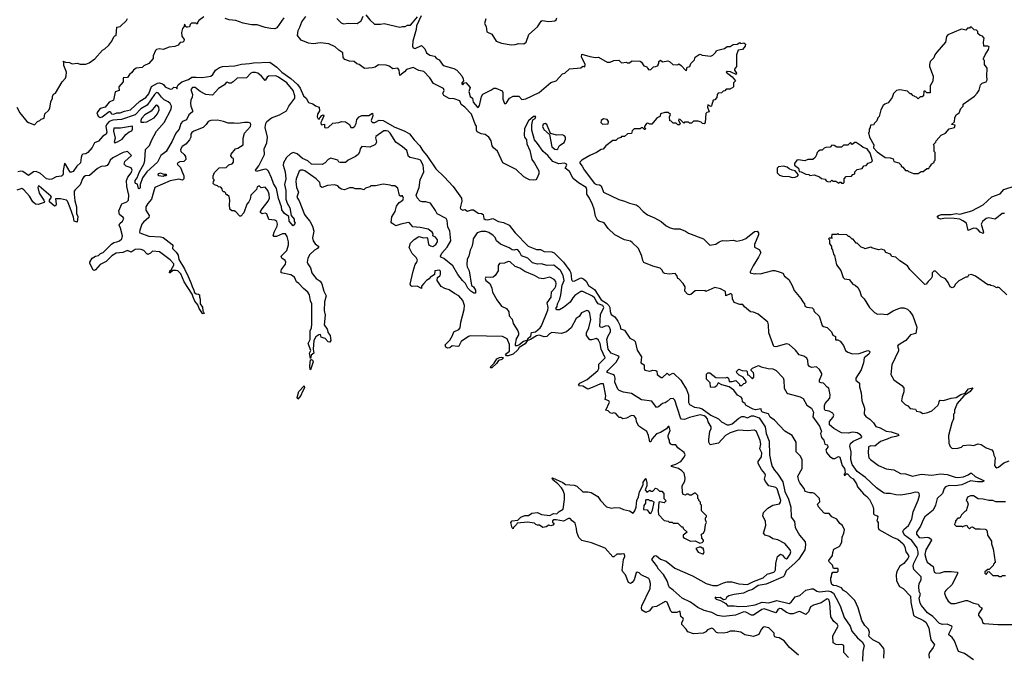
# Model space of a CAD drawing. Extents: x 2472589 to 2662339, y 701009 to 849030.
# Tile 213 of 256: x 2498733 to 2508893, y 797015 to 803577. Entities that reach past the tile are written whole.
import ezdxf

# ---------------------------------------------------------------- set-up
doc = ezdxf.new("R2010")
doc.units = 0

msp = doc.modelspace()

# ---------------------------------------------------------------- linework, layer by layer
at = {"layer": '0CON05XD'}
for points in [[(2498703, 802675), (2498735, 802616), (2498806, 802526), (2498825, 802514), (2498885, 802493), (2498918, 802525), (2498940, 802535), (2498955, 802550), (2498985, 802560), (2498993, 802605), (2499029, 802641), (2499043, 802665), (2499055, 802730), (2499072, 802765), (2499072, 802785), (2499082, 802808), (2499103, 802817), (2499173, 802935), (2499206, 802974), (2499214, 802996), (2499216, 803035), (2499190, 803105), (2499190, 803135), (2499182, 803148), (2499207, 803137), (2499246, 803136), (2499275, 803122), (2499325, 803127), (2499359, 803119), (2499415, 803118), (2499450, 803130), (2499508, 803172), (2499587, 803263), (2499613, 803277), (2499652, 803315), (2499684, 803356), (2499705, 803400), (2499715, 803410), (2499728, 803412), (2499735, 803500), (2499770, 803505), (2499835, 803570), (2499845, 803588)], [(2500633, 803607), (2500581, 803569), (2500570, 803555), (2500565, 803530), (2500555, 803540), (2500505, 803540), (2500493, 803527), (2500486, 803504), (2500465, 803498), (2500451, 803501), (2500435, 803530), (2500432, 803508), (2500414, 803485), (2500402, 803445), (2500407, 803405), (2500432, 803372), (2500428, 803355), (2500416, 803344), (2500389, 803341), (2500368, 803315), (2500335, 803300), (2500275, 803294), (2500215, 803269), (2500175, 803276), (2500145, 803270), (2500135, 803260), (2500112, 803205), (2500110, 803175), (2500066, 803124), (2500015, 803102), (2499997, 803083), (2499934, 803076), (2499907, 803055), (2499890, 803030), (2499865, 803012), (2499845, 802980), (2499802, 802978), (2499800, 802935), (2499758, 802882), (2499760, 802845), (2499718, 802832), (2499702, 802745), (2499658, 802725), (2499615, 802672), (2499565, 802660), (2499530, 802615), (2499542, 802582), (2499565, 802568), (2499585, 802574), (2499655, 802630), (2499668, 802628), (2499682, 802605), (2499705, 802602), (2499735, 802614), (2499770, 802615), (2499815, 802632), (2499876, 802645), (2499974, 802736), (2500035, 802772), (2500065, 802812), (2500094, 802886), (2500155, 802920), (2500175, 802924), (2500206, 802915), (2500218, 802908), (2500235, 802884), (2500285, 802858), (2500308, 802862), (2500325, 802880), (2500348, 802878), (2500355, 802863), (2500360, 802865), (2500360, 802885), (2500370, 802905), (2500406, 802934), (2500475, 802959), (2500508, 802982), (2500555, 802984), (2500615, 802981), (2500705, 802994), (2500725, 803011), (2500753, 803057), (2500796, 803084), (2500825, 803094), (2500955, 803101), (2501023, 803117), (2501103, 803123), (2501145, 803133), (2501315, 803138), (2501388, 803088), (2501438, 803035), (2501531, 802971), (2501599, 802909), (2501629, 802869), (2501661, 802791), (2501689, 802765), (2501712, 802722), (2501758, 802708), (2501787, 802687), (2501822, 802675), (2501828, 802635), (2501805, 802600), (2501804, 802574), (2501812, 802552), (2501825, 802550), (2501830, 802565), (2501851, 802589), (2501866, 802596), (2501870, 802585), (2501852, 802535), (2501840, 802515), (2501843, 802493), (2501878, 802498), (2501877, 802467), (2501885, 802461), (2501915, 802464), (2501965, 802510), (2502026, 802514), (2502055, 802527), (2502095, 802522), (2502138, 802495), (2502150, 802465), (2502173, 802463), (2502191, 802479), (2502204, 802505), (2502212, 802548), (2502235, 802573), (2502264, 802586), (2502335, 802589), (2502375, 802613), (2502379, 802585), (2502361, 802535), (2502362, 802525), (2502373, 802515), (2502398, 802515), (2502441, 802539), (2502485, 802535), (2502599, 802469), (2502707, 802427), (2502755, 802400), (2502804, 802335), (2502862, 802275), (2502892, 802222), (2502935, 802175), (2503027, 802037), (2503113, 801953), (2503205, 801854), (2503291, 801735), (2503296, 801705), (2503277, 801635), (2503285, 801620), (2503305, 801610), (2503325, 801617), (2503355, 801600), (2503395, 801614), (2503415, 801613), (2503465, 801579), (2503500, 801575), (2503515, 801567), (2503524, 801525), (2503535, 801513), (2503565, 801510), (2503615, 801524), (2503673, 801495), (2503724, 801484), (2503785, 801454), (2503845, 801378), (2503979, 801239), (2504065, 801206), (2504108, 801205), (2504144, 801184), (2504225, 801179), (2504249, 801169), (2504344, 801075), (2504411, 800985), (2504422, 800962), (2504427, 800895), (2504435, 800881), (2504455, 800878), (2504525, 800911), (2504552, 800902), (2504579, 800879), (2504604, 800834), (2504665, 800790), (2504735, 800685), (2504789, 800649), (2504812, 800625), (2504823, 800605), (2504825, 800565), (2504835, 800535), (2504875, 800508), (2504905, 800466), (2504930, 800415), (2504934, 800385), (2504975, 800370), (2505029, 800289), (2505070, 800270), (2505085, 800255), (2505106, 800165), (2505149, 800095), (2505142, 800035), (2505178, 800015), (2505176, 799975), (2505185, 799960), (2505235, 799950), (2505265, 799960), (2505297, 799957), (2505307, 799947), (2505313, 799915), (2505354, 799884), (2505366, 799884), (2505415, 799927), (2505435, 799908), (2505473, 799927), (2505485, 799926), (2505555, 799855), (2505615, 799758), (2505636, 799705), (2505636, 799626), (2505644, 799604), (2505695, 799576), (2505745, 799571), (2505775, 799560), (2505865, 799494), (2505944, 799455), (2505975, 799426), (2506032, 799395), (2506055, 799393), (2506085, 799406), (2506155, 799464), (2506185, 799480), (2506205, 799482), (2506245, 799468), (2506284, 799486), (2506305, 799488), (2506365, 799465), (2506426, 799375), (2506436, 799305), (2506468, 799225), (2506470, 799085), (2506484, 799015), (2506498, 798965), (2506521, 798925), (2506556, 798885), (2506607, 798805), (2506630, 798705), (2506666, 798626), (2506692, 798545), (2506695, 798440), (2506729, 798395), (2506736, 798336), (2506779, 798255), (2506837, 798185), (2506842, 798155), (2506836, 798105), (2506772, 798008), (2506732, 797965), (2506644, 797886), (2506622, 797835), (2506613, 797827), (2506435, 797750), (2506355, 797737), (2506294, 797696), (2506249, 797681), (2506202, 797658), (2506105, 797644), (2506051, 797629), (2506027, 797613), (2506015, 797592), (2505995, 797588), (2505962, 797612), (2505925, 797610), (2505910, 797615), (2505910, 797605), (2505920, 797595), (2505965, 797582), (2506019, 797549), (2506037, 797527), (2506105, 797526), (2506155, 797519), (2506235, 797524), (2506324, 797535), (2506395, 797565), (2506465, 797556), (2506545, 797580), (2506675, 797551), (2506694, 797565), (2506735, 797620), (2506785, 797632), (2506845, 797687), (2506905, 797703), (2506925, 797700), (2506958, 797678), (2506985, 797671), (2507075, 797681), (2507103, 797675), (2507131, 797655), (2507160, 797605), (2507201, 797525), (2507240, 797405), (2507304, 797315), (2507319, 797265), (2507377, 797197), (2507425, 797155), (2507447, 797115), (2507433, 797055), (2507430, 796955)], [(2501458, 803595), (2501386, 803494), (2501366, 803484), (2501325, 803485), (2501265, 803497), (2501185, 803524), (2501125, 803525), (2501041, 803541), (2500965, 803569), (2500895, 803574), (2500855, 803588)], [(2503435, 802498), (2503395, 802600), (2503326, 802675), (2503290, 802700), (2503275, 802739), (2503215, 802761), (2503165, 802763), (2503109, 802795), (2503100, 802815), (2503114, 802845), (2503107, 802865), (2503005, 802919), (2502966, 802976), (2502905, 803043), (2502853, 803053), (2502795, 803083), (2502725, 803063), (2502705, 803040), (2502655, 803002), (2502650, 803055), (2502635, 803078), (2502585, 803069), (2502545, 803096), (2502515, 803108), (2502435, 803112), (2502402, 803088), (2502375, 803080), (2502292, 803072), (2502238, 803115), (2502212, 803122), (2502185, 803144), (2502135, 803149), (2502087, 803167), (2502072, 803185), (2502068, 803235), (2502025, 803262), (2501987, 803297), (2501925, 803326), (2501835, 803337), (2501765, 803328), (2501714, 803334), (2501637, 803365), (2501601, 803415), (2501606, 803465), (2501625, 803498), (2501644, 803556), (2501685, 803608)], [(2502005, 803588), (2502050, 803545), (2502075, 803533), (2502125, 803540), (2502215, 803538), (2502258, 803565), (2502276, 803614)], [(2502306, 803626), (2502347, 803575), (2502395, 803531), (2502455, 803530), (2502495, 803537), (2502655, 803498), (2502685, 803508), (2502712, 803508), (2502735, 803520), (2502765, 803520), (2502787, 803545), (2502838, 803605)], [(2502877, 803615), (2502829, 803515), (2502824, 803475), (2502791, 803355), (2502788, 803305), (2502795, 803287), (2502815, 803279), (2502879, 803309), (2502913, 803275), (2502932, 803235), (2502965, 803209), (2503015, 803199), (2503036, 803176), (2503061, 803161), (2503104, 803104), (2503214, 803074), (2503245, 803054), (2503297, 802997), (2503311, 802965), (2503313, 802945), (2503294, 802925), (2503295, 802913), (2503306, 802904), (2503317, 802923), (2503337, 802927), (2503382, 802875), (2503368, 802835), (2503383, 802785), (2503405, 802766), (2503414, 802725), (2503455, 802678), (2503465, 802670), (2503478, 802692), (2503497, 802785), (2503511, 802809), (2503595, 802848), (2503615, 802862), (2503625, 802870), (2503645, 802870), (2503713, 802843), (2503720, 802825), (2503718, 802755), (2503735, 802710), (2503745, 802710), (2503755, 802720), (2503788, 802765), (2503825, 802788), (2503885, 802788), (2503914, 802754), (2503955, 802759), (2504095, 802824), (2504215, 802928), (2504270, 802945), (2504335, 803018), (2504360, 803025), (2504405, 803070), (2504525, 803080), (2504545, 803098), (2504565, 803090), (2504570, 803115), (2504531, 803195), (2504535, 803222), (2504615, 803198), (2504675, 803188), (2504705, 803190), (2504795, 803138), (2504825, 803138), (2504865, 803154), (2504915, 803158), (2504945, 803132), (2504995, 803138), (2505005, 803130), (2505025, 803130), (2505045, 803150), (2505055, 803152), (2505135, 803148), (2505149, 803139), (2505175, 803100), (2505205, 803090), (2505210, 803075), (2505225, 803060), (2505245, 803062), (2505275, 803090), (2505297, 803093), (2505320, 803105), (2505320, 803115), (2505330, 803125), (2505330, 803145), (2505345, 803160), (2505365, 803140), (2505422, 803152), (2505440, 803145), (2505473, 803113), (2505525, 803110), (2505535, 803120), (2505558, 803105)], [(2503542, 803585), (2503528, 803538), (2503547, 803507), (2503555, 803450), (2503605, 803428), (2503650, 803355), (2503704, 803334), (2503805, 803317), (2503845, 803319), (2503885, 803331), (2503935, 803328), (2503958, 803345), (2503988, 803425), (2504075, 803502), (2504115, 803562), (2504125, 803568), (2504195, 803559), (2504256, 803564), (2504270, 803575), (2504277, 803595)], [(2508005, 801990), (2508035, 802010), (2508055, 802010), (2508095, 802040), (2508115, 802040), (2508120, 802055), (2508140, 802075), (2508140, 802085), (2508168, 802102), (2508170, 802115), (2508180, 802125), (2508180, 802205), (2508170, 802215), (2508170, 802275), (2508162, 802288), (2508188, 802312), (2508190, 802325), (2508242, 802385), (2508286, 802404), (2508325, 802450), (2508378, 802465), (2508388, 802488), (2508350, 802495), (2508378, 802522), (2508382, 802565), (2508398, 802595), (2508428, 802615), (2508445, 802660), (2508470, 802685), (2508470, 802705), (2508585, 802788), (2508615, 802818), (2508635, 802850), (2508648, 802905), (2508665, 802922), (2508706, 802934), (2508717, 802955), (2508712, 802995), (2508718, 803075), (2508690, 803115), (2508690, 803155), (2508680, 803165), (2508680, 803175), (2508696, 803214), (2508732, 803268), (2508737, 803295), (2508724, 803304), (2508682, 803302), (2508680, 803345), (2508687, 803387), (2508668, 803408), (2508643, 803413), (2508620, 803435), (2508620, 803455), (2508608, 803468), (2508582, 803472), (2508555, 803500), (2508542, 803498), (2508535, 803490), (2508515, 803490), (2508495, 803470), (2508455, 803480), (2508443, 803477), (2508311, 803419), (2508298, 803402), (2508286, 803344), (2508197, 803243), (2508178, 803215), (2508166, 803184), (2508150, 803165), (2508130, 803145), (2508120, 803115), (2508120, 803095), (2508160, 802995), (2508157, 802943), (2508130, 802895), (2508128, 802822), (2508095, 802820), (2508078, 802838), (2508062, 802838), (2508058, 802792), (2508045, 802780), (2508025, 802780), (2508005, 802760), (2507988, 802778), (2507972, 802782), (2507968, 802788), (2507952, 802792), (2507935, 802810), (2507922, 802812), (2507895, 802840), (2507815, 802852), (2507780, 802845), (2507750, 802815), (2507737, 802773), (2507695, 802720), (2507660, 802705), (2507645, 802690), (2507618, 802645), (2507602, 802578), (2507590, 802565), (2507578, 802532), (2507550, 802505), (2507548, 802492), (2507512, 802488), (2507510, 802465), (2507500, 802445), (2507500, 802415), (2507492, 802408), (2507502, 802365), (2507548, 802285), (2507542, 802255), (2507581, 802211), (2507663, 802153), (2507715, 802150), (2507745, 802140), (2507752, 802112), (2507805, 802100), (2507830, 802075), (2507830, 802065), (2507846, 802056), (2507875, 802020), (2507895, 802020), (2507905, 802010), (2507955, 801990), (2508005, 801990)], [(2505558, 803105), (2505602, 803055), (2505615, 803052), (2505622, 803088), (2505650, 803095), (2505660, 803125), (2505697, 803163), (2505705, 803190), (2505743, 803217), (2505755, 803220), (2505775, 803210), (2505865, 803200), (2505885, 803210), (2505915, 803240), (2505925, 803260), (2506005, 803280), (2506035, 803300), (2506065, 803300), (2506095, 803320), (2506137, 803323), (2506165, 803340), (2506175, 803330), (2506207, 803337), (2506222, 803325), (2506218, 803302), (2506191, 803269), (2506147, 803263), (2506130, 803215), (2506130, 803095), (2506110, 803065), (2506110, 803055), (2506130, 803025), (2506128, 803012), (2506069, 803039), (2506035, 803042), (2506022, 803035), (2506086, 802986), (2506120, 802945), (2506100, 802925), (2506100, 802885), (2506088, 802872), (2506072, 802868), (2506065, 802860), (2506022, 802858), (2506008, 802842), (2505992, 802838), (2505975, 802820), (2505942, 802818), (2505930, 802805), (2505928, 802772), (2505905, 802750), (2505890, 802745), (2505873, 802687), (2505865, 802682), (2505833, 802697), (2505830, 802675), (2505847, 802625), (2505825, 802620), (2505813, 802607), (2505808, 802515), (2505795, 802500), (2505780, 802505), (2505765, 802520), (2505735, 802530), (2505685, 802530), (2505665, 802510), (2505645, 802510), (2505635, 802520), (2505595, 802520), (2505585, 802510), (2505548, 802548), (2505535, 802550), (2505530, 802535), (2505550, 802505), (2505538, 802492), (2505525, 802490), (2505508, 802508), (2505475, 802510), (2505455, 802530), (2505442, 802532), (2505440, 802575), (2505448, 802598), (2505425, 802618), (2505392, 802618), (2505344, 802606), (2505340, 802575), (2505325, 802572), (2505304, 802556), (2505255, 802498), (2505235, 802498), (2505215, 802510), (2505200, 802505), (2505180, 802475), (2505180, 802465), (2505190, 802455), (2505188, 802442), (2505182, 802442), (2505165, 802460), (2505145, 802460), (2505135, 802450), (2505075, 802450), (2505052, 802428), (2505048, 802402), (2505005, 802400), (2504975, 802370), (2504945, 802370), (2504938, 802362), (2504905, 802350), (2504885, 802330), (2504855, 802328), (2504780, 802275), (2504755, 802240), (2504735, 802238), (2504686, 802204), (2504617, 802175), (2504533, 802125), (2504515, 802105), (2504514, 802094), (2504539, 802065), (2504557, 802027), (2504666, 801886), (2504685, 801874), (2504715, 801872), (2504732, 801862), (2504756, 801796), (2504915, 801720), (2504975, 801704), (2505025, 801681), (2505094, 801664), (2505115, 801652), (2505168, 801595), (2505212, 801562), (2505285, 801533), (2505354, 801494), (2505405, 801448), (2505445, 801428), (2505485, 801418), (2505545, 801418), (2505603, 801393), (2505635, 801372), (2505790, 801315), (2505855, 801248), (2505915, 801258), (2505950, 801285), (2505985, 801298), (2506025, 801293), (2506095, 801300), (2506135, 801292), (2506195, 801303), (2506225, 801317), (2506315, 801391), (2506342, 801392), (2506356, 801376), (2506357, 801355), (2506316, 801255), (2506315, 801230), (2506363, 801205), (2506380, 801175), (2506356, 801124), (2506302, 801035), (2506272, 800975), (2506272, 800962), (2506315, 800952), (2506325, 800958), (2506375, 800952), (2506505, 800988), (2506525, 800988), (2506582, 800972), (2506609, 800959), (2506625, 800930), (2506670, 800895), (2506703, 800833), (2506725, 800780), (2506795, 800700), (2506813, 800663), (2506830, 800645), (2506835, 800620), (2506855, 800608), (2506912, 800602), (2506925, 800590), (2506932, 800565), (2506982, 800515), (2507015, 800420), (2507028, 800408), (2507065, 800400), (2507110, 800355), (2507125, 800320), (2507150, 800305), (2507152, 800272), (2507175, 800272), (2507199, 800259), (2507234, 800214), (2507255, 800162), (2507278, 800145), (2507326, 800126), (2507395, 800130), (2507485, 800161), (2507502, 800155), (2507505, 800145), (2507495, 800125), (2507448, 800085), (2507441, 800035), (2507418, 799962), (2507360, 799875), (2507360, 799855), (2507398, 799825), (2507398, 799785), (2507418, 799725), (2507424, 799644), (2507450, 799565), (2507447, 799505), (2507465, 799480), (2507505, 799454), (2507544, 799415), (2507566, 799376), (2507614, 799364), (2507675, 799329), (2507725, 799322), (2507798, 799298), (2507804, 799285), (2507775, 799274), (2507721, 799265), (2507685, 799246), (2507616, 799224), (2507556, 799174), (2507515, 799177), (2507493, 799167), (2507489, 799105), (2507497, 799055), (2507513, 799035), (2507595, 798974), (2507675, 798941), (2507755, 798929), (2507822, 798892), (2507875, 798888), (2507945, 798866), (2508035, 798884), (2508145, 798874), (2508235, 798889), (2508305, 798882), (2508385, 798853), (2508415, 798850), (2508474, 798856), (2508522, 798878), (2508545, 798896), (2508555, 798896), (2508591, 798861), (2508687, 798815), (2508670, 798805), (2508617, 798807), (2508545, 798815), (2508455, 798776), (2508385, 798765), (2508325, 798768), (2508285, 798753), (2508272, 798738), (2508254, 798685), (2508201, 798635), (2508182, 798565), (2508161, 798515), (2508075, 798444), (2508055, 798414), (2508030, 798350), (2507988, 798285), (2507988, 798265), (2508015, 798233), (2508035, 798229), (2508096, 798236), (2508115, 798232), (2508138, 798215), (2508141, 798205), (2508085, 798105), (2508075, 798055), (2508086, 798005), (2508098, 797978), (2508161, 797931), (2508168, 797875), (2508185, 797867), (2508225, 797862), (2508275, 797879), (2508345, 797880), (2508412, 797872), (2508411, 797859), (2508356, 797745), (2508290, 797685), (2508280, 797670), (2508276, 797655), (2508291, 797615), (2508315, 797573), (2508345, 797550), (2508385, 797551), (2508495, 797582), (2508515, 797580), (2508574, 797554), (2508623, 797543), (2508638, 797518), (2508660, 797505), (2508663, 797495), (2508626, 797445), (2508626, 797426), (2508662, 797385), (2508670, 797355), (2508685, 797342), (2508825, 797334), (2508975, 797333)], [(2504682, 800675), (2504665, 800707), (2504645, 800724), (2504545, 800772), (2504525, 800771), (2504462, 800728), (2504440, 800705), (2504415, 800662), (2504346, 800605), (2504305, 800581), (2504275, 800580), (2504267, 800595), (2504280, 800615), (2504282, 800645), (2504307, 800693), (2504318, 800735), (2504330, 800835), (2504350, 800885), (2504340, 800935), (2504315, 800986), (2504245, 801041), (2504175, 801040), (2504115, 801058), (2504075, 801054), (2504025, 801068), (2503978, 801115), (2503910, 801140), (2503891, 801181), (2503875, 801200), (2503855, 801204), (2503835, 801197), (2503815, 801200), (2503785, 801222), (2503695, 801261), (2503655, 801294), (2503639, 801329), (2503619, 801349), (2503575, 801380), (2503545, 801391), (2503495, 801389), (2503455, 801378), (2503411, 801315), (2503409, 801275), (2503398, 801232), (2503383, 801197), (2503369, 801135), (2503350, 801105), (2503347, 801045), (2503350, 801025), (2503372, 800985), (2503394, 800834), (2503415, 800820), (2503438, 800785), (2503437, 800755), (2503420, 800755), (2503387, 800775), (2503356, 800805), (2503333, 800853), (2503301, 800885), (2503256, 800945), (2503204, 801035), (2503110, 801110), (2503079, 801125), (2503077, 801137), (2503088, 801165), (2503143, 801227), (2503183, 801295), (2503172, 801398), (2503150, 801435), (2503144, 801505), (2503134, 801524), (2503042, 801572), (2503025, 801608), (2502973, 801683), (2502925, 801698), (2502885, 801697), (2502865, 801703), (2502835, 801738), (2502826, 801765), (2502854, 801846), (2502865, 801922), (2502903, 802005), (2502896, 802075), (2502869, 802125), (2502852, 802135), (2502762, 802155), (2502747, 802165), (2502727, 802225), (2502685, 802264), (2502614, 802314), (2502555, 802405), (2502535, 802425), (2502515, 802431), (2502491, 802429), (2502408, 802372), (2502404, 802356), (2502416, 802315), (2502409, 802295), (2502398, 802285), (2502345, 802262), (2502265, 802269), (2502247, 802243), (2502241, 802209), (2502225, 802186), (2502198, 802165), (2502122, 802128), (2502095, 802103), (2502041, 802101), (2502027, 802107), (2502016, 802126), (2501945, 802146), (2501915, 802133), (2501885, 802100), (2501855, 802083), (2501745, 802086), (2501705, 802118), (2501652, 802145), (2501595, 802193), (2501555, 802206), (2501527, 802193), (2501487, 802153), (2501455, 802100), (2501451, 802075), (2501474, 802005), (2501478, 801935), (2501467, 801875), (2501479, 801815), (2501480, 801725), (2501493, 801683), (2501522, 801635), (2501536, 801556), (2501565, 801518), (2501567, 801495), (2501576, 801475), (2501555, 801450), (2501515, 801498), (2501511, 801545), (2501465, 801576), (2501437, 801615), (2501436, 801646), (2501405, 801730), (2501383, 801835), (2501352, 801885), (2501333, 801945), (2501302, 802012), (2501285, 802030), (2501265, 802035), (2501175, 802010), (2501168, 802025), (2501202, 802068), (2501259, 802185), (2501255, 802245), (2501284, 802305), (2501292, 802365), (2501268, 802465), (2501274, 802505), (2501284, 802525), (2501333, 802565), (2501415, 802593), (2501485, 802635), (2501512, 802685), (2501571, 802765), (2501572, 802792), (2501555, 802845), (2501491, 802925), (2501405, 802984), (2501375, 802997), (2501302, 802995), (2501286, 802985), (2501265, 802950), (2501230, 802995), (2501191, 803025), (2501165, 803033), (2501137, 803033), (2501119, 803025), (2501074, 802976), (2500977, 802973), (2500935, 802934), (2500915, 802923), (2500895, 802922), (2500875, 802932), (2500865, 802928), (2500845, 802903), (2500784, 802866), (2500722, 802798), (2500655, 802804), (2500594, 802834), (2500545, 802878), (2500515, 802876), (2500500, 802855), (2500517, 802805), (2500514, 802776), (2500499, 802745), (2500496, 802715), (2500500, 802685), (2500518, 802638), (2500516, 802625), (2500480, 802595), (2500455, 802544), (2500414, 802525), (2500395, 802506), (2500379, 802445), (2500345, 802404), (2500307, 802323), (2500245, 802216), (2500191, 802175), (2500156, 802105), (2500044, 802006), (2500000, 801945), (2499978, 801875), (2499975, 801840), (2499965, 801830), (2499960, 801835), (2499948, 801878), (2499930, 801885), (2499924, 801895), (2499925, 801918), (2499947, 801943), (2499965, 801998), (2500019, 802091), (2500026, 802124), (2500030, 802235), (2500073, 802277), (2500096, 802335), (2500144, 802425), (2500223, 802517), (2500295, 802654), (2500299, 802685), (2500285, 802713), (2500265, 802730), (2500225, 802751), (2500198, 802778), (2500165, 802818), (2500145, 802826), (2500125, 802806), (2500050, 802695), (2499983, 802657), (2499925, 802596), (2499785, 802545), (2499695, 802540), (2499655, 802527), (2499632, 802498), (2499622, 802475), (2499634, 802416), (2499626, 802394), (2499591, 802375), (2499546, 802324), (2499505, 802304), (2499482, 802258), (2499436, 802205), (2499415, 802193), (2499385, 802188), (2499375, 802179), (2499366, 802155), (2499361, 802099), (2499324, 802066), (2499285, 802010), (2499269, 802001), (2499255, 802003), (2499205, 802087), (2499195, 802092), (2499181, 802021), (2499182, 801985), (2499175, 801968), (2499165, 801961), (2499110, 801955), (2499065, 801929), (2499044, 801926), (2499010, 801935), (2498949, 801989), (2498905, 802008), (2498875, 802005), (2498825, 801968), (2498765, 802009), (2498745, 802012), (2498715, 802005)], [(2500015, 802518), (2500045, 802523), (2500120, 802565), (2500154, 802606), (2500174, 802645), (2500168, 802675), (2500155, 802690), (2500145, 802694), (2500135, 802689), (2500089, 802631), (2500026, 802595), (2499991, 802555), (2499982, 802535), (2499985, 802520), (2500015, 802518)], [(2508575, 796970), (2508484, 797034), (2508420, 797055), (2508380, 797165), (2508355, 797198), (2508322, 797225), (2508323, 797245), (2508354, 797305), (2508352, 797315), (2508305, 797338), (2508255, 797333), (2508226, 797345), (2508155, 797415), (2508102, 797452), (2508040, 797530), (2508026, 797555), (2508014, 797605), (2508028, 797645), (2508014, 797675), (2508011, 797725), (2508016, 797755), (2508034, 797795), (2508036, 797825), (2507961, 797901), (2507952, 797935), (2507959, 797965), (2508003, 798055), (2508005, 798085), (2507994, 798124), (2507939, 798199), (2507862, 798255), (2507848, 798295), (2507858, 798315), (2507905, 798356), (2507939, 798421), (2507953, 798497), (2508004, 798616), (2508017, 798665), (2508016, 798686), (2508005, 798696), (2507975, 798701), (2507925, 798684), (2507825, 798669), (2507775, 798672), (2507716, 798686), (2507674, 798684), (2507655, 798688), (2507627, 798705), (2507575, 798745), (2507460, 798850), (2507375, 798913), (2507324, 798985), (2507311, 799035), (2507313, 799115), (2507298, 799175), (2507307, 799203), (2507335, 799226), (2507419, 799265), (2507424, 799275), (2507410, 799290), (2507375, 799311), (2507356, 799316), (2507325, 799318), (2507285, 799309), (2507215, 799311), (2507135, 799355), (2507089, 799395), (2507090, 799430), (2507129, 799475), (2507136, 799495), (2507123, 799515), (2507085, 799536), (2507045, 799544), (2507037, 799555), (2507039, 799595), (2507046, 799615), (2507092, 799668), (2507098, 799705), (2507083, 799773), (2507064, 799784), (2507026, 799826), (2507005, 799827), (2506988, 799835), (2506987, 799855), (2507012, 799915), (2507012, 799925), (2506988, 799965), (2506955, 799993), (2506905, 799986), (2506884, 799995), (2506869, 800015), (2506865, 800060), (2506854, 800084), (2506825, 800103), (2506775, 800118), (2506738, 800165), (2506674, 800224), (2506645, 800230), (2506535, 800199), (2506515, 800202), (2506462, 800345), (2506459, 800425), (2506453, 800453), (2506355, 800536), (2506305, 800557), (2506275, 800560), (2506212, 800612), (2506195, 800637), (2506165, 800637), (2506105, 800658), (2506087, 800695), (2506085, 800738), (2506075, 800747), (2506065, 800746), (2506020, 800725), (2506015, 800772), (2505965, 800798), (2505905, 800812), (2505815, 800772), (2505805, 800780), (2505705, 800778), (2505659, 800741), (2505645, 800738), (2505624, 800744), (2505598, 800775), (2505599, 800819), (2505580, 800855), (2505535, 800900), (2505524, 800904), (2505513, 800935), (2505496, 800956), (2505435, 800950), (2505390, 800955), (2505376, 800965), (2505359, 800995), (2505341, 801011), (2505265, 801031), (2505175, 801071), (2505162, 801092), (2505154, 801135), (2505120, 801215), (2505055, 801277), (2505035, 801289), (2504975, 801305), (2504875, 801357), (2504805, 801421), (2504765, 801481), (2504708, 801498), (2504697, 801507), (2504675, 801547), (2504661, 801621), (2504645, 801670), (2504614, 801734), (2504584, 801775), (2504584, 801825), (2504578, 801845), (2504501, 801891), (2504445, 801939), (2504405, 802008), (2504363, 802043), (2504380, 802075), (2504376, 802085), (2504354, 802096), (2504295, 802090), (2504235, 802114), (2504182, 802175), (2504135, 802215), (2504078, 802298), (2504046, 802335), (2504017, 802437), (2504019, 802491), (2504028, 802542), (2504053, 802557), (2504058, 802578), (2504035, 802577), (2503985, 802532), (2503944, 802455), (2503939, 802385), (2503943, 802363), (2503962, 802335), (2503966, 802296), (2503998, 802225), (2504019, 802135), (2504047, 802097), (2504089, 802015), (2504089, 801985), (2504071, 801939), (2504060, 801925), (2504035, 801919), (2503995, 801924), (2503965, 801937), (2503934, 801955), (2503855, 802031), (2503719, 802099), (2503665, 802221), (2503622, 802255), (2503607, 802275), (2503597, 802325), (2503576, 802365), (2503535, 802392), (2503495, 802400), (2503455, 802418), (2503446, 802436), (2503446, 802476), (2503435, 802498)], [(2504748, 802498), (2504805, 802500), (2504810, 802525), (2504795, 802548), (2504758, 802552), (2504732, 802535), (2504730, 802515), (2504748, 802498)], [(2499715, 802304), (2499744, 802315), (2499791, 802345), (2499829, 802391), (2499862, 802418), (2499890, 802430), (2499898, 802445), (2499898, 802478), (2499775, 802456), (2499705, 802457), (2499701, 802425), (2499719, 802355), (2499709, 802315), (2499715, 802304)], [(2505025, 798507), (2505065, 798482), (2505082, 798505), (2505094, 798545), (2505103, 798615), (2505120, 798650), (2505128, 798702), (2505166, 798774), (2505168, 798802), (2505195, 798840), (2505206, 798795), (2505203, 798765), (2505188, 798725), (2505205, 798700), (2505235, 798720), (2505245, 798710), (2505265, 798710), (2505295, 798740), (2505310, 798735), (2505335, 798710), (2505358, 798708), (2505380, 798685), (2505380, 798635), (2505398, 798618), (2505400, 798605), (2505385, 798590), (2505335, 798600), (2505330, 798595), (2505320, 798505), (2505325, 798470), (2505385, 798408), (2505425, 798400), (2505435, 798390), (2505465, 798390), (2505475, 798380), (2505525, 798380), (2505562, 798342), (2505575, 798340), (2505580, 798325), (2505620, 798285), (2505580, 798255), (2505580, 798235), (2505593, 798223), (2505655, 798192), (2505705, 798198), (2505753, 798173), (2505775, 798180), (2505788, 798192), (2505790, 798205), (2505773, 798223), (2505770, 798265), (2505790, 798275), (2505802, 798308), (2505810, 798365), (2505820, 798385), (2505810, 798415), (2505810, 798435), (2505820, 798445), (2505820, 798455), (2505770, 798505), (2505770, 798565), (2505760, 798575), (2505760, 798595), (2505740, 798615), (2505740, 798625), (2505730, 798635), (2505730, 798665), (2505708, 798688), (2505695, 798690), (2505665, 798670), (2505645, 798670), (2505635, 798680), (2505615, 798680), (2505605, 798670), (2505580, 798675), (2505572, 798695), (2505570, 798765), (2505597, 798813), (2505600, 798845), (2505590, 798895), (2505565, 798918), (2505530, 798945), (2505460, 798965), (2505460, 798975), (2505505, 798989), (2505554, 799016), (2505591, 799059), (2505600, 799085), (2505589, 799109), (2505525, 799158), (2505505, 799188), (2505465, 799188), (2505452, 799195), (2505440, 799215), (2505440, 799235), (2505430, 799245), (2505426, 799266), (2505426, 799285), (2505444, 799335), (2505435, 799378), (2505425, 799378), (2505406, 799354), (2505345, 799316), (2505305, 799302), (2505258, 799245), (2505245, 799220), (2505235, 799220), (2505221, 799285), (2505205, 799327), (2505121, 799381), (2505098, 799425), (2505095, 799460), (2505075, 799488), (2505045, 799490), (2504995, 799462), (2504958, 799458), (2504935, 799470), (2504915, 799470), (2504910, 799485), (2504885, 799510), (2504865, 799520), (2504843, 799513), (2504825, 799520), (2504805, 799540), (2504780, 799545), (2504818, 799628), (2504811, 799641), (2504776, 799656), (2504782, 799695), (2504758, 799818), (2504725, 799817), (2504658, 799788), (2504595, 799764), (2504545, 799794), (2504507, 799797), (2504500, 799805), (2504514, 799825), (2504588, 799862), (2504699, 799955), (2504710, 799975), (2504711, 800019), (2504776, 800085), (2504734, 800175), (2504724, 800235), (2504707, 800267), (2504685, 800284), (2504635, 800271), (2504615, 800272), (2504583, 800315), (2504583, 800345), (2504607, 800395), (2504627, 800483), (2504616, 800545), (2504605, 800567), (2504585, 800573), (2504530, 800550), (2504505, 800513), (2504475, 800492), (2504423, 800395), (2504375, 800353), (2504325, 800337), (2504225, 800346), (2504202, 800335), (2504174, 800306), (2504145, 800302), (2504095, 800321), (2504065, 800313), (2504004, 800275), (2503969, 800261), (2503949, 800231), (2503888, 800192), (2503872, 800168), (2503825, 800124), (2503775, 800106), (2503758, 800108), (2503746, 800125), (2503786, 800155), (2503789, 800225), (2503762, 800282), (2503715, 800307), (2503385, 800313), (2503365, 800306), (2503288, 800255), (2503265, 800208), (2503255, 800204), (2503195, 800210), (2503171, 800189), (2503150, 800185), (2503132, 800195), (2503125, 800220), (2503171, 800269), (2503199, 800315), (2503214, 800356), (2503265, 800380), (2503280, 800395), (2503284, 800455), (2503319, 800585), (2503322, 800625), (2503305, 800677), (2503265, 800726), (2503220, 800750), (2503165, 800789), (2503122, 800802), (2503082, 800822), (2503042, 800885), (2503044, 800916), (2503068, 800932), (2503075, 800948), (2503075, 800982), (2503065, 800991), (2503018, 800985), (2503013, 800945), (2502969, 800915), (2502960, 800900), (2502932, 800885), (2502902, 800855), (2502880, 800825), (2502878, 800802), (2502835, 800827), (2502783, 800823), (2502770, 800830), (2502762, 800845), (2502795, 800980), (2502815, 801050), (2502832, 801075), (2502838, 801095), (2502823, 801123), (2502782, 801162), (2502752, 801225), (2502765, 801270), (2502805, 801308), (2502853, 801337), (2502905, 801324), (2502935, 801328), (2502942, 801322), (2502951, 801255), (2502971, 801241), (2502995, 801236), (2503027, 801255), (2503043, 801285), (2503044, 801305), (2503025, 801330), (2502998, 801345), (2502999, 801365), (2502989, 801385), (2502947, 801415), (2502865, 801433), (2502790, 801440), (2502755, 801480), (2502744, 801484), (2502665, 801466), (2502615, 801448), (2502572, 801475), (2502568, 801485), (2502569, 801511), (2502575, 801540), (2502609, 801595), (2502620, 801650), (2502649, 801691), (2502686, 801714), (2502693, 801735), (2502685, 801760), (2502672, 801758), (2502665, 801750), (2502652, 801762), (2502637, 801837), (2502605, 801860), (2502575, 801860), (2502555, 801870), (2502485, 801880), (2502405, 801860), (2502355, 801860), (2502345, 801850), (2502302, 801838), (2502285, 801820), (2502252, 801832), (2502195, 801832), (2502175, 801840), (2502135, 801840), (2502085, 801822), (2502055, 801828), (2502037, 801837), (2502015, 801863), (2501982, 801872), (2501910, 801865), (2501854, 801844), (2501837, 801855), (2501830, 801895), (2501794, 801935), (2501675, 802018), (2501655, 802024), (2501635, 802023), (2501617, 802013), (2501585, 801935), (2501582, 801905), (2501591, 801845), (2501612, 801795), (2501593, 801745), (2501616, 801706), (2501672, 801565), (2501690, 801540), (2501726, 801496), (2501754, 801445), (2501767, 801395), (2501754, 801325), (2501760, 801295), (2501784, 801264), (2501820, 801235), (2501808, 801215), (2501775, 801197), (2501728, 801152), (2501706, 801114), (2501701, 801075), (2501708, 801055), (2501734, 801015), (2501749, 800965), (2501765, 800939), (2501793, 800905), (2501835, 800876), (2501851, 800851), (2501870, 800775), (2501897, 800727), (2501879, 800665), (2501876, 800575), (2501886, 800525), (2501876, 800425), (2501905, 800383), (2501916, 800345), (2501936, 800315), (2501943, 800265), (2501935, 800248), (2501915, 800252), (2501886, 800286), (2501845, 800300), (2501836, 800326), (2501820, 800325), (2501788, 800302), (2501768, 800265), (2501760, 800175), (2501768, 800135), (2501742, 800115), (2501735, 800080), (2501723, 800135), (2501738, 800162), (2501711, 800235), (2501729, 800275), (2501732, 800365), (2501744, 800395), (2501749, 800435), (2501749, 800645), (2501733, 800675), (2501724, 800735), (2501706, 800765), (2501661, 800801), (2501615, 800854), (2501590, 800870), (2501570, 800920), (2501532, 800942), (2501432, 800965), (2501430, 800985), (2501435, 800998), (2501475, 801053), (2501479, 801075), (2501472, 801092), (2501438, 801115), (2501433, 801135), (2501490, 801195), (2501506, 801254), (2501507, 801285), (2501495, 801340), (2501475, 801366), (2501445, 801366), (2501385, 801339), (2501355, 801340), (2501350, 801345), (2501358, 801385), (2501389, 801445), (2501394, 801465), (2501387, 801495), (2501366, 801506), (2501304, 801514), (2501285, 801572), (2501265, 801579), (2501234, 801574), (2501218, 801585), (2501218, 801595), (2501236, 801625), (2501299, 801705), (2501310, 801735), (2501308, 801775), (2501293, 801815), (2501265, 801848), (2501225, 801842), (2501205, 801860), (2501185, 801850), (2501178, 801825), (2501118, 801765), (2501112, 801725), (2501097, 801695), (2501076, 801674), (2501045, 801582), (2501015, 801550), (2501005, 801550), (2500963, 801593), (2500945, 801602), (2500923, 801603), (2500902, 801622), (2500898, 801665), (2500902, 801715), (2500895, 801750), (2500875, 801770), (2500865, 801770), (2500860, 801785), (2500845, 801800), (2500835, 801800), (2500825, 801810), (2500822, 801832), (2500808, 801848), (2500785, 801850), (2500775, 801860), (2500742, 801872), (2500730, 801885), (2500733, 801907), (2500740, 801915), (2500740, 801925), (2500730, 801935), (2500730, 801965), (2500745, 802000), (2500793, 802047), (2500865, 802052), (2500892, 802078), (2500925, 802090), (2500940, 802105), (2500940, 802145), (2500925, 802150), (2500913, 802173), (2500915, 802190), (2500960, 802245), (2500985, 802252), (2501040, 802285), (2501038, 802355), (2501053, 802405), (2501116, 802475), (2501120, 802495), (2501115, 802508), (2501096, 802516), (2501054, 802516), (2500985, 802504), (2500945, 802510), (2500885, 802508), (2500836, 802526), (2500775, 802538), (2500705, 802536), (2500678, 802525), (2500659, 802495), (2500625, 802464), (2500530, 802425), (2500509, 802411), (2500498, 802395), (2500498, 802365), (2500484, 802335), (2500447, 802293), (2500411, 802269), (2500392, 802235), (2500396, 802215), (2500430, 802185), (2500443, 802165), (2500448, 802135), (2500427, 802113), (2500385, 802108), (2500365, 802098), (2500360, 802085), (2500391, 802051), (2500404, 802024), (2500426, 801966), (2500427, 801933), (2500415, 801920), (2500375, 801932), (2500285, 801912), (2500128, 801845), (2500094, 801725), (2500055, 801680), (2500036, 801645), (2500035, 801612), (2500068, 801555), (2500066, 801535), (2500012, 801488)], [(2504275, 802238), (2504285, 802244), (2504302, 802278), (2504352, 802308), (2504366, 802345), (2504364, 802365), (2504355, 802378), (2504335, 802388), (2504276, 802386), (2504212, 802402), (2504174, 802495), (2504155, 802504), (2504135, 802498), (2504129, 802475), (2504143, 802443), (2504202, 802392), (2504223, 802265), (2504255, 802240), (2504275, 802238)], [(2507235, 801890), (2507240, 801895), (2507240, 801935), (2507262, 801958), (2507318, 801962), (2507332, 801978), (2507350, 801985), (2507350, 802005), (2507375, 802030), (2507425, 802042), (2507445, 802068), (2507467, 802073), (2507490, 802095), (2507520, 802105), (2507532, 802118), (2507510, 802200), (2507478, 802245), (2507436, 802256), (2507416, 802276), (2507365, 802310), (2507352, 802308), (2507325, 802290), (2507305, 802310), (2507278, 802282), (2507235, 802280), (2507215, 802260), (2507165, 802260), (2507137, 802277), (2507115, 802280), (2507095, 802260), (2507053, 802257), (2507035, 802250), (2507015, 802230), (2506995, 802230), (2506975, 802220), (2506963, 802207), (2506957, 802183), (2506940, 802155), (2506917, 802133), (2506865, 802132), (2506835, 802118), (2506765, 802130), (2506754, 802126), (2506728, 802092), (2506730, 802075), (2506768, 802045), (2506775, 802010), (2506797, 802007), (2506845, 801982), (2506875, 801980), (2506885, 801970), (2506930, 801975), (2506985, 801953), (2507006, 801936), (2507045, 801930), (2507054, 801914), (2507070, 801905), (2507095, 801902), (2507115, 801920), (2507125, 801910), (2507155, 801910), (2507185, 801890), (2507195, 801900), (2507205, 801900), (2507215, 801890), (2507235, 801890)], [(2500012, 801488), (2499994, 801465), (2499973, 801405), (2499969, 801385), (2499974, 801375), (2500065, 801342), (2500185, 801336), (2500215, 801327), (2500307, 801255), (2500313, 801245), (2500311, 801215), (2500348, 801178), (2500370, 801145), (2500375, 801100), (2500434, 801005), (2500472, 800925), (2500504, 800855), (2500515, 800812), (2500529, 800789), (2500534, 800764), (2500555, 800748), (2500580, 800745), (2500588, 800735), (2500588, 800715), (2500597, 800693), (2500594, 800645), (2500619, 800609), (2500622, 800572), (2500636, 800545), (2500625, 800540), (2500620, 800545), (2500587, 800595), (2500573, 800633), (2500542, 800672), (2500522, 800712), (2500514, 800745), (2500432, 800872), (2500395, 800952), (2500365, 800984), (2500348, 800988), (2500312, 800988), (2500285, 800962), (2500280, 800965), (2500284, 800985), (2500297, 800993), (2500325, 801042), (2500324, 801055), (2500285, 801096), (2500175, 801180), (2500105, 801188), (2500083, 801167), (2500055, 801154), (2500045, 801158), (2500015, 801194), (2499986, 801206), (2499955, 801209), (2499925, 801203), (2499885, 801178), (2499845, 801194), (2499796, 801174), (2499730, 801165), (2499685, 801140), (2499625, 801079), (2499565, 801049), (2499515, 800993), (2499505, 800988), (2499490, 800990), (2499456, 801065), (2499456, 801075), (2499482, 801115), (2499514, 801136), (2499545, 801144), (2499567, 801163), (2499595, 801172), (2499680, 801260), (2499705, 801277), (2499735, 801282), (2499762, 801295), (2499786, 801315), (2499793, 801345), (2499774, 801424), (2499759, 801455), (2499765, 801472), (2499795, 801498), (2499807, 801525), (2499802, 801535), (2499764, 801564), (2499756, 801605), (2499788, 801675), (2499839, 801695), (2499856, 801715), (2499860, 801765), (2499838, 801855), (2499834, 801915), (2499849, 801951), (2499884, 801995), (2499894, 802025), (2499885, 802046), (2499832, 802065), (2499810, 802085), (2499818, 802112), (2499888, 802175), (2499846, 802216), (2499800, 802205), (2499695, 802152), (2499666, 802125), (2499654, 802096), (2499635, 802073), (2499615, 802064), (2499575, 802060), (2499535, 802040), (2499455, 801967), (2499414, 801966), (2499395, 801956), (2499381, 801935), (2499359, 801871), (2499305, 801819), (2499297, 801805), (2499295, 801775), (2499303, 801707), (2499318, 801645), (2499320, 801575), (2499332, 801545), (2499325, 801488), (2499295, 801498), (2499288, 801538), (2499255, 801635), (2499225, 801704), (2499215, 801714), (2499154, 801726), (2499103, 801727), (2499111, 801675), (2499105, 801658), (2499092, 801652), (2499040, 801695), (2499042, 801715), (2499060, 801745), (2499053, 801755), (2498933, 801857), (2498925, 801858), (2498922, 801845), (2498933, 801785), (2498982, 801715), (2498990, 801695), (2498985, 801690), (2498925, 801670), (2498895, 801673), (2498870, 801695), (2498835, 801756), (2498775, 801822), (2498754, 801834), (2498704, 801816)], [(2506705, 801948), (2506735, 801952), (2506758, 801962), (2506770, 801975), (2506737, 802017), (2506705, 802023), (2506675, 802036), (2506652, 802055), (2506615, 802066), (2506563, 802057), (2506550, 802045), (2506550, 801995), (2506573, 801973), (2506605, 801962), (2506675, 801958), (2506705, 801948)], [(2500215, 801962), (2500225, 801970), (2500245, 801970), (2500250, 801975), (2500245, 801980), (2500225, 801980), (2500185, 801992), (2500162, 801985), (2500160, 801975), (2500165, 801970), (2500215, 801962)], [(2508895, 801576), (2508870, 801575), (2508813, 801527), (2508795, 801519), (2508735, 801533), (2508705, 801525), (2508669, 801495), (2508656, 801465), (2508677, 801383), (2508675, 801371), (2508645, 801383), (2508625, 801409), (2508602, 801422), (2508575, 801423), (2508521, 801401), (2508502, 801475), (2508465, 801502), (2508435, 801516), (2508375, 801525), (2508285, 801527), (2508235, 801518), (2508218, 801525), (2508199, 801545), (2508214, 801555), (2508245, 801564), (2508345, 801565), (2508395, 801575), (2508435, 801570), (2508557, 801603), (2508676, 801665), (2508765, 801749), (2508852, 801778), (2508888, 801825), (2509005, 801862)], [(2508920, 800735), (2508845, 800810), (2508832, 800812), (2508825, 800820), (2508815, 800810), (2508787, 800827), (2508753, 800833), (2508745, 800840), (2508725, 800840), (2508595, 800930), (2508555, 800948), (2508525, 800940), (2508515, 800920), (2508495, 800920), (2508425, 800880), (2508387, 800843), (2508375, 800820), (2508355, 800810), (2508335, 800820), (2508313, 800865), (2508285, 800902), (2508241, 800921), (2508185, 800980), (2508165, 800980), (2508150, 800965), (2508150, 800925), (2508138, 800905), (2508106, 800874), (2508088, 800845), (2508075, 800844), (2507919, 800999), (2507896, 801035), (2507815, 801088), (2507774, 801124), (2507732, 801132), (2507718, 801155), (2507670, 801175), (2507656, 801196), (2507645, 801202), (2507625, 801208), (2507595, 801200), (2507525, 801220), (2507515, 801230), (2507455, 801210), (2507448, 801218), (2507415, 801230), (2507375, 801270), (2507365, 801270), (2507335, 801310), (2507325, 801310), (2507295, 801340), (2507285, 801340), (2507267, 801357), (2507185, 801360), (2507175, 801370), (2507165, 801360), (2507115, 801360), (2507110, 801335), (2507118, 801322), (2507085, 801320), (2507080, 801315), (2507090, 801305), (2507090, 801265), (2507110, 801235), (2507110, 801215), (2507122, 801202), (2507132, 801155), (2507142, 801142), (2507162, 801045), (2507207, 800987), (2507232, 800915), (2507245, 800902), (2507293, 800893), (2507332, 800845), (2507356, 800836), (2507383, 800813), (2507402, 800775), (2507418, 800725), (2507448, 800695), (2507502, 800605), (2507554, 800554), (2507585, 800537), (2507615, 800540), (2507686, 800534), (2507745, 800571), (2507795, 800593), (2507825, 800603), (2507855, 800603), (2507895, 800588), (2507918, 800565), (2507948, 800518), (2507992, 800402), (2507982, 800338), (2507925, 800322), (2507878, 800265), (2507798, 800218), (2507790, 800205), (2507802, 800175), (2507802, 800158), (2507733, 800015), (2507724, 799914), (2507755, 799858), (2507835, 799802), (2507857, 799775), (2507856, 799734), (2507838, 799685), (2507833, 799643), (2507870, 799605), (2507899, 799589), (2507922, 799562), (2507976, 799556), (2507987, 799537), (2508025, 799527), (2508052, 799512), (2508105, 799521), (2508145, 799539), (2508206, 799594), (2508218, 799615), (2508220, 799635), (2508232, 799648), (2508266, 799644), (2508345, 799670), (2508395, 799678), (2508445, 799706), (2508488, 799722), (2508525, 799765), (2508568, 799778), (2508542, 799738), (2508476, 799694), (2508408, 799615), (2508380, 799545), (2508380, 799515), (2508370, 799505), (2508370, 799455), (2508352, 799415), (2508318, 799285), (2508322, 799205), (2508335, 799170), (2508355, 799150), (2508415, 799152), (2508450, 799165), (2508468, 799182), (2508535, 799188), (2508575, 799180), (2508625, 799198), (2508655, 799192), (2508707, 799157), (2508765, 799138), (2508777, 799117), (2508785, 799080), (2508800, 799055), (2508792, 798975), (2508801, 798961), (2508815, 798952), (2508835, 798958), (2508888, 799002), (2508945, 799022)], [(2503865, 800212), (2503885, 800220), (2503933, 800257), (2503971, 800269), (2503985, 800291), (2504009, 800311), (2504015, 800349), (2504057, 800353), (2504105, 800395), (2504119, 800415), (2504183, 800577), (2504185, 800605), (2504176, 800655), (2504218, 800712), (2504222, 800768), (2504255, 800806), (2504264, 800825), (2504269, 800855), (2504266, 800875), (2504249, 800895), (2504205, 800919), (2504135, 800901), (2504095, 800908), (2504046, 800936), (2503945, 800978), (2503893, 801013), (2503845, 801028), (2503795, 801076), (2503775, 801080), (2503735, 801063), (2503685, 801060), (2503671, 801039), (2503670, 800985), (2503638, 800935), (2503620, 800920), (2503595, 800914), (2503545, 800918), (2503537, 800905), (2503544, 800884), (2503585, 800852), (2503606, 800806), (2503613, 800763), (2503656, 800685), (2503705, 800620), (2503756, 800596), (2503782, 800562), (2503785, 800520), (2503814, 800485), (2503825, 800442), (2503874, 800365), (2503881, 800345), (2503882, 800325), (2503857, 800283), (2503846, 800226), (2503847, 800215), (2503865, 800212)], [(2507284, 796994), (2507237, 797045), (2507238, 797115), (2507216, 797126), (2507185, 797122), (2507157, 797127), (2507129, 797145), (2507124, 797215), (2507178, 797315), (2507169, 797335), (2507134, 797364), (2507104, 797414), (2507094, 797555), (2507085, 797583), (2507076, 797596), (2507065, 797598), (2507004, 797556), (2506925, 797532), (2506895, 797516), (2506874, 797465), (2506845, 797436), (2506785, 797467), (2506765, 797465), (2506715, 797442), (2506685, 797442), (2506645, 797458), (2506595, 797496), (2506575, 797498), (2506555, 797486), (2506535, 797454), (2506415, 797494), (2506392, 797488), (2506305, 797430), (2506285, 797431), (2506225, 797462), (2506205, 797465), (2506120, 797430), (2505995, 797417), (2505935, 797426), (2505875, 797458), (2505797, 797477), (2505730, 797510), (2505654, 797564), (2505571, 797605), (2505475, 797689), (2505437, 797715), (2505431, 797729), (2505414, 797785), (2505378, 797848), (2505326, 797905), (2505304, 797944), (2505258, 798005), (2505281, 798039), (2505294, 798046), (2505305, 798043), (2505345, 798009), (2505405, 797986), (2505494, 797914), (2505675, 797836), (2505818, 797755), (2505885, 797737), (2505935, 797736), (2505995, 797764), (2506035, 797774), (2506082, 797772), (2506155, 797752), (2506245, 797745), (2506305, 797778), (2506405, 797814), (2506447, 797853), (2506515, 797872), (2506527, 797883), (2506532, 797898), (2506536, 797964), (2506552, 798035), (2506585, 798058), (2506605, 798050), (2506625, 798023), (2506645, 798012), (2506655, 798018), (2506685, 798058), (2506691, 798085), (2506683, 798105), (2506630, 798170), (2506557, 798207), (2506505, 798216), (2506470, 798240), (2506427, 798255), (2506407, 798275), (2506432, 798355), (2506428, 798395), (2506401, 798455), (2506409, 798491), (2506453, 798535), (2506505, 798564), (2506575, 798580), (2506584, 798595), (2506586, 798615), (2506549, 798735), (2506535, 798746), (2506465, 798766), (2506429, 798809), (2506419, 798835), (2506428, 798875), (2506423, 798893), (2506387, 798935), (2506354, 798995), (2506354, 799015), (2506389, 799065), (2506391, 799105), (2506371, 799145), (2506381, 799195), (2506375, 799233), (2506336, 799325), (2506315, 799341), (2506245, 799331), (2506155, 799341), (2506125, 799334), (2506065, 799311), (2506015, 799284), (2505943, 799205), (2505858, 799188), (2505846, 799215), (2505846, 799245), (2505855, 799325), (2505868, 799355), (2505870, 799375), (2505836, 799425), (2505829, 799455), (2505815, 799476), (2505795, 799489), (2505755, 799499), (2505645, 799470), (2505595, 799448), (2505562, 799452), (2505551, 799465), (2505495, 799648), (2505475, 799666), (2505445, 799664), (2505416, 799634), (2505395, 799620), (2505365, 799613), (2505350, 799600), (2505325, 799580), (2505305, 799573), (2505255, 799637), (2505151, 799651), (2505047, 799717), (2504965, 799730), (2504919, 799749), (2504904, 799764), (2504876, 799834), (2504878, 799875), (2504870, 799905), (2504855, 799915), (2504796, 799935), (2504794, 799945), (2504801, 799955), (2504889, 800041), (2504920, 800095), (2504906, 800106), (2504835, 800133), (2504805, 800175), (2504792, 800275), (2504803, 800307), (2504831, 800355), (2504831, 800375), (2504821, 800401), (2504805, 800415), (2504775, 800414), (2504745, 800399), (2504725, 800402), (2504719, 800409), (2504726, 800534), (2504762, 800605), (2504749, 800625), (2504703, 800643), (2504682, 800675)], [(2501735, 799962), (2501730, 799965), (2501726, 800005), (2501734, 800066), (2501745, 800070), (2501755, 800062), (2501760, 800045), (2501735, 799962)], [(2503592, 799982), (2503595, 799995), (2503629, 800031), (2503656, 800075), (2503685, 800091), (2503705, 800094), (2503726, 800086), (2503710, 800070), (2503673, 800057), (2503655, 800028), (2503605, 799984), (2503592, 799982)], [(2507424, 797375), (2507387, 797507), (2507350, 797580), (2507266, 797666), (2507234, 797685), (2507215, 797713), (2507162, 797732), (2507130, 797735), (2507112, 797745), (2507102, 797785), (2507102, 797815), (2507110, 797825), (2507112, 797855), (2507125, 797872), (2507170, 797875), (2507180, 797885), (2507180, 797905), (2507175, 797910), (2507131, 797911), (2507120, 797945), (2507085, 797980), (2507083, 797995), (2507122, 798045), (2507123, 798075), (2507135, 798110), (2507191, 798139), (2507200, 798150), (2507216, 798185), (2507221, 798235), (2507238, 798275), (2507245, 798310), (2507223, 798355), (2507195, 798375), (2507165, 798422), (2507112, 798445), (2507085, 798478), (2507045, 798478), (2507030, 798485), (2506975, 798548), (2506967, 798575), (2506990, 798600), (2506986, 798635), (2506934, 798684), (2506915, 798691), (2506885, 798691), (2506837, 798707), (2506828, 798738), (2506782, 798795), (2506772, 798815), (2506762, 798865), (2506808, 798945), (2506807, 799035), (2506786, 799076), (2506747, 799115), (2506747, 799215), (2506706, 799286), (2506630, 799330), (2506521, 799441), (2506479, 799475), (2506459, 799509), (2506398, 799525), (2506388, 799535), (2506385, 799560), (2506325, 799549), (2506302, 799555), (2506230, 799595), (2506222, 799602), (2506218, 799618), (2506205, 799620), (2506192, 799632), (2506187, 799667), (2506179, 799679), (2506141, 799701), (2506103, 799753), (2506055, 799787), (2505978, 799808), (2505942, 799828), (2505925, 799792), (2505905, 799783), (2505865, 799780), (2505860, 799785), (2505858, 799828), (2505820, 799865), (2505822, 799918), (2505835, 799932), (2505855, 799932), (2505915, 799882), (2506015, 799880), (2506035, 799888), (2506048, 799875), (2506053, 799843), (2506085, 799842), (2506122, 799852), (2506160, 799815), (2506162, 799802), (2506185, 799800), (2506205, 799820), (2506220, 799825), (2506230, 799835), (2506230, 799845), (2506200, 799885), (2506157, 799907), (2506132, 799932), (2506130, 799945), (2506155, 799970), (2506187, 799957), (2506232, 799952), (2506240, 799945), (2506242, 799912), (2506258, 799908), (2506295, 799870), (2506310, 799885), (2506310, 799915), (2506305, 799930), (2506280, 799955), (2506280, 799965), (2506295, 799980), (2506357, 800007), (2506384, 799994), (2506455, 799977), (2506505, 799974), (2506540, 799955), (2506611, 799881), (2506620, 799855), (2506623, 799773), (2506650, 799725), (2506658, 799718), (2506788, 799685), (2506817, 799665), (2506856, 799596), (2506904, 799565), (2506926, 799525), (2506918, 799478), (2506985, 799380), (2507003, 799335), (2507007, 799325), (2506998, 799305), (2507008, 799265), (2507030, 799235), (2507040, 799195), (2507065, 799187), (2507073, 799175), (2507073, 799165), (2507053, 799135), (2507059, 799109), (2507091, 799071), (2507125, 799048), (2507145, 799048), (2507184, 799066), (2507195, 799060), (2507220, 798975), (2507243, 798945), (2507249, 798925), (2507252, 798898), (2507240, 798885), (2507240, 798875), (2507250, 798875), (2507265, 798890), (2507275, 798887), (2507311, 798851), (2507335, 798838), (2507369, 798785), (2507380, 798755), (2507442, 798682), (2507475, 798654), (2507504, 798625), (2507536, 798555), (2507543, 798525), (2507544, 798474), (2507554, 798464), (2507580, 798455), (2507588, 798445), (2507578, 798405), (2507592, 798385), (2507593, 798335), (2507600, 798315), (2507745, 798230), (2507795, 798213), (2507850, 798165), (2507866, 798135), (2507876, 798085), (2507902, 798052), (2507908, 798035), (2507899, 798015), (2507855, 797964), (2507816, 797934), (2507785, 797882), (2507776, 797845), (2507782, 797785), (2507812, 797725), (2507851, 797705), (2507926, 797625), (2507928, 797565), (2507955, 797431), (2507968, 797418), (2508059, 797375), (2508085, 797357), (2508115, 797298), (2508120, 797250), (2508136, 797175), (2508173, 797125), (2508161, 797095), (2508120, 797045), (2508116, 797025), (2508118, 796985)], [(2501605, 799660), (2501598, 799675), (2501615, 799737), (2501668, 799798), (2501672, 799775), (2501650, 799740), (2501635, 799698), (2501605, 799660)], [(2506770, 797015), (2506677, 797097), (2506622, 797165), (2506570, 797195), (2506545, 797198), (2506527, 797207), (2506518, 797218), (2506518, 797245), (2506465, 797300), (2506415, 797310), (2506405, 797306), (2506385, 797283), (2506360, 797230), (2506305, 797210), (2506215, 797227), (2506175, 797253), (2506114, 797266), (2506065, 797266), (2506035, 797251), (2505995, 797243), (2505935, 797246), (2505922, 797252), (2505890, 797290), (2505875, 797296), (2505832, 797278), (2505813, 797257), (2505787, 797243), (2505685, 797238), (2505627, 797257), (2505612, 797285), (2505565, 797332), (2505566, 797355), (2505582, 797385), (2505580, 797395), (2505556, 797416), (2505550, 797465), (2505545, 797470), (2505515, 797457), (2505465, 797457), (2505452, 797472), (2505414, 797564), (2505395, 797569), (2505305, 797520), (2505261, 797511), (2505232, 797475), (2505195, 797458), (2505152, 797482), (2505148, 797505), (2505153, 797525), (2505240, 797705), (2505242, 797755), (2505232, 797795), (2505225, 797808), (2505146, 797846), (2505125, 797868), (2505105, 797872), (2505095, 797868), (2505074, 797796), (2505055, 797768), (2505035, 797758), (2505016, 797766), (2504986, 797846), (2504957, 797877), (2504950, 797895), (2504964, 798005), (2504976, 798035), (2504975, 798058), (2504965, 798063), (2504942, 798058), (2504895, 798060), (2504865, 798032), (2504855, 798032), (2504775, 798122), (2504635, 798178), (2504535, 798200), (2504503, 798233), (2504483, 798285), (2504480, 798325), (2504465, 798380), (2504434, 798404), (2504415, 798426), (2504395, 798428), (2504345, 798399), (2504270, 798415), (2504245, 798414), (2504231, 798405), (2504231, 798391), (2504248, 798375), (2504235, 798360), (2504215, 798352), (2504193, 798357), (2504165, 798340), (2504133, 798333), (2504097, 798357), (2504075, 798358), (2504060, 798365), (2504045, 798380), (2503975, 798390), (2503865, 798380), (2503860, 798365), (2503830, 798335), (2503825, 798320), (2503815, 798330), (2503800, 798385), (2503815, 798403), (2503875, 798410), (2503905, 798440), (2503945, 798460), (2503985, 798458), (2504018, 798482), (2504075, 798490), (2504118, 798468), (2504205, 798459), (2504241, 798479), (2504275, 798476), (2504299, 798500), (2504340, 798525), (2504354, 798625), (2504354, 798674), (2504340, 798715), (2504323, 798745), (2504286, 798786), (2504236, 798825), (2504228, 798845), (2504232, 798848), (2504338, 798798), (2504365, 798778), (2504455, 798770), (2504482, 798762), (2504545, 798702), (2504595, 798702), (2504630, 798695), (2504700, 798655), (2504725, 798612), (2504788, 798548), (2504845, 798533), (2504875, 798542), (2504925, 798537), (2504965, 798520), (2505025, 798507)], [(2505245, 798480), (2505262, 798515), (2505280, 798595), (2505255, 798610), (2505235, 798610), (2505225, 798620), (2505195, 798620), (2505190, 798615), (2505190, 798585), (2505175, 798560), (2505172, 798522), (2505208, 798518), (2505232, 798482), (2505245, 798480)], [(2508905, 798600), (2508805, 798600), (2508775, 798612), (2508735, 798613), (2508675, 798627), (2508625, 798632), (2508575, 798662), (2508545, 798662), (2508514, 798646), (2508500, 798615), (2508510, 798605), (2508520, 798575), (2508500, 798505), (2508485, 798500), (2508450, 798465), (2508435, 798430), (2508415, 798430), (2508390, 798405), (2508390, 798385), (2508382, 798378), (2508380, 798365), (2508395, 798350), (2508455, 798350), (2508465, 798340), (2508472, 798348), (2508505, 798360), (2508512, 798342), (2508535, 798320), (2508552, 798338), (2508565, 798340), (2508595, 798320), (2508645, 798322), (2508695, 798318), (2508709, 798309), (2508718, 798295), (2508720, 798255), (2508762, 798195), (2508762, 798165), (2508780, 798115), (2508800, 797975), (2508783, 797957), (2508778, 797942), (2508738, 797902), (2508725, 797900), (2508692, 797878), (2508692, 797862), (2508705, 797850), (2508718, 797862), (2508722, 797878), (2508735, 797880), (2508775, 797840), (2508825, 797840), (2508845, 797830), (2508865, 797830), (2508875, 797840), (2508905, 797838)], [(2505785, 798060), (2505798, 798085), (2505785, 798120), (2505775, 798120), (2505762, 798132), (2505745, 798132), (2505712, 798118), (2505735, 798080), (2505785, 798060)], [(2507651, 796985), (2507654, 797065), (2507649, 797085), (2507605, 797139), (2507536, 797176), (2507495, 797214), (2507501, 797255), (2507491, 797285), (2507455, 797322), (2507424, 797375)]]:
    msp.add_lwpolyline(points, dxfattribs=at)

doc.saveas('drawing.dxf')
